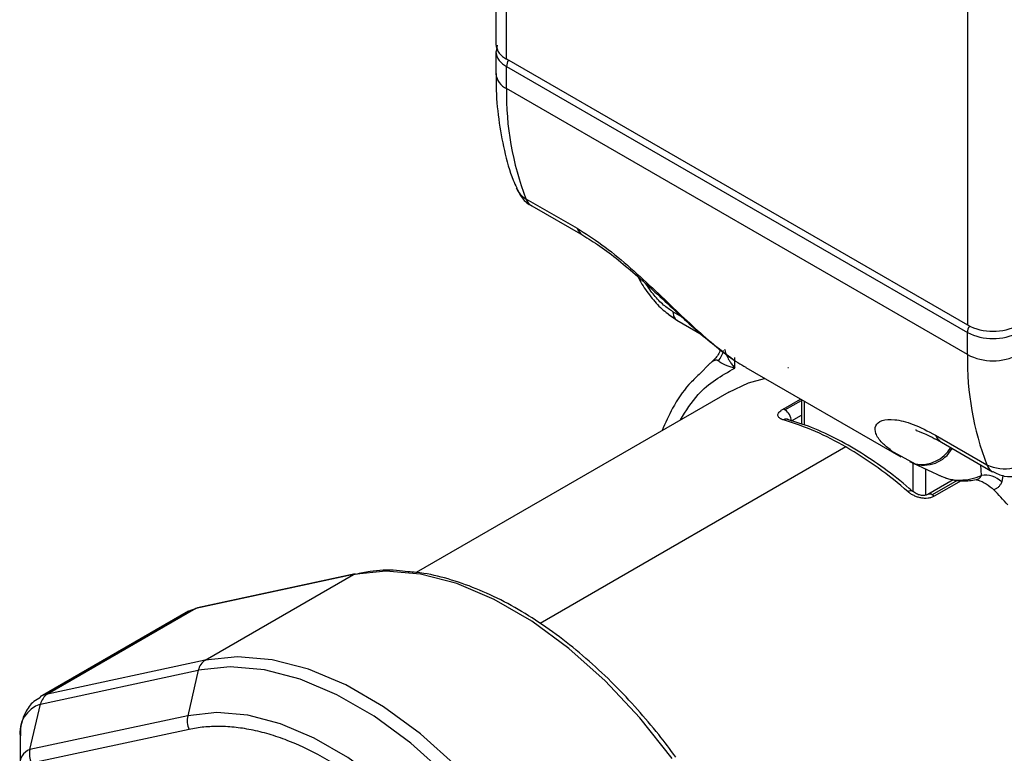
# Model space of a CAD drawing. Header units: millimetres. Extents: x 25 to 1092, y 25 to 838.
# Tile 45 of 81: x 384 to 439, y 695 to 735. Entities that reach past the tile are written whole.
import ezdxf

# ---------------------------------------------------------------- set-up
doc = ezdxf.new("R2010")
doc.units = ezdxf.units.MM
doc.header["$LTSCALE"] = 4

msp = doc.modelspace()

# ---------------------------------------------------------------- linework, layer by layer
for p, q in [((410.778, 740.678), (410.778, 733.779)), ((436.82, 740.722), (436.82, 718.267)), ((411.364, 732.962), (411.364, 740.579)), ((410.839, 733.717), (410.794, 733.376)), ((410.778, 733.37), (410.778, 732.146)), ((411.364, 732.962), (436.82, 718.267)), ((411.364, 732.554), (436.82, 717.859)), ((411.364, 731.329), (411.364, 732.554)), ((436.82, 716.634), (411.364, 731.329)), ((412.436, 725.241), (415.265, 723.608)), ((412.757, 724.855), (415.586, 723.222)), ((421.07, 718.702), (420.556, 718.999)), ((420.763, 718.541), (422.175, 717.726)), ((436.82, 716.634), (436.82, 717.859)), ((423.97, 715.882), (423.97, 716.463)), ((422.618, 716.151), (422.001, 715.536)), ((424.579, 715.92), (433.134, 710.982)), ((426.907, 715.925), (426.936, 715.926)), ((423.639, 714.56), (406.368, 704.59)), ((426.639, 713.618), (427.603, 714.175)), ((426.743, 713.576), (427.658, 714.104)), ((427.658, 714.143), (427.658, 712.801)), ((427.804, 714.058), (427.804, 712.755)), ((427.395, 712.881), (426.885, 713.038)), ((427.097, 712.964), (427.658, 713.287)), ((435.305, 711.881), (435.053, 711.96)), ((435.064, 712.179), (437.892, 710.546)), ((430.102, 711.529), (413.218, 701.781)), ((432.561, 711.356), (433.94, 710.593)), ((435.385, 711.792), (438.213, 710.159)), ((433.77, 710.653), (433.822, 710.627)), ((433.814, 709.062), (433.814, 710.63)), ((433.822, 710.627), (435.404, 709.895)), ((434.522, 708.874), (434.522, 710.303)), ((437.588, 709.95), (437.552, 710.541)), ((436.03, 709.717), (434.625, 708.907)), ((436.256, 709.679), (434.875, 708.882)), ((436.472, 709.665), (434.979, 708.803)), ((435.274, 709.961), (435.669, 709.809)), ((435.628, 709.809), (435.729, 709.786)), ((438.772, 709.955), (438.712, 709.596)), ((402.917, 704.478), (394.207, 702.607)), ((403.012, 704.515), (394.302, 702.643)), ((394.725, 699.749), (402.917, 704.478)), ((394.207, 702.607), (386.015, 697.877)), ((393.808, 702.454), (385.615, 697.724)), ((394.725, 699.749), (386.015, 697.877)), ((385.632, 697.324), (394.342, 699.195)), ((394.342, 699.195), (393.754, 696.683)), ((385.044, 694.811), (385.632, 697.324)), ((393.754, 696.683), (385.044, 694.811)), ((393.83, 695.924), (385.12, 694.052)), ((384.494, 695.485), (384.494, 693.922))]:
    msp.add_line(p, q)
at = {"flags": 128}
for points in [[(423.639, 714.56), (424.728, 715.065), (425.619, 715.32)], [(433.625, 710.725), (433.919, 710.599), (433.94, 710.593)], [(420.517, 694.318), (418.73, 696.571), (416.818, 698.611), (414.814, 700.401), (412.756, 701.909), (410.679, 703.108), (408.62, 703.977), (406.617, 704.5), (404.705, 704.668), (402.917, 704.478)], [(402.917, 704.478), (402.99, 704.509), (403.012, 704.515)], [(393.808, 702.454), (393.937, 702.519), (394.207, 702.607)], [(394.207, 702.607), (394.28, 702.638), (394.302, 702.643)], [(412.325, 689.588), (410.538, 691.842), (408.625, 693.882), (406.622, 695.672), (404.564, 697.18), (402.487, 698.379), (400.428, 699.247), (398.425, 699.771), (396.512, 699.939), (394.725, 699.749)], [(411.708, 689.17), (409.944, 691.394), (408.057, 693.406), (406.081, 695.172), (404.05, 696.66), (402, 697.843), (399.969, 698.701), (397.993, 699.217), (396.106, 699.383), (394.342, 699.195)], [(386.015, 697.877), (385.745, 697.79), (385.612, 697.723)], [(409.589, 687.542), (407.981, 689.569), (406.26, 691.405), (404.458, 693.015), (402.606, 694.371), (400.737, 695.45), (398.885, 696.232), (397.083, 696.703), (395.362, 696.854), (393.754, 696.683)]]:
    msp.add_lwpolyline(points, dxfattribs=at)
for centre, radius, start, end in [((411.779, 733.878), 1.006, 185.6948, 245.6253), ((411.759, 733.455), 0.984, 184.6135, 246.3402), ((412.104, 732.524), 0.741, 149.2412, 177.6573), ((411.779, 732.245), 1.006, 185.6948, 245.6253), ((427.489, 731.032), 16.128, 178.9426, 201.0406), ((413.019, 726.299), 1.208, 202.5646, 241.1472), ((413.153, 725.51), 0.765, 200.5595, 238.8974), ((415.984, 723.878), 0.768, 200.6009, 237.5926), ((421.128, 718.966), 0.572, 176.6851, 218.8523), ((420.936, 718.839), 0.344, 222.3664, 239.8625), ((438.234, 720.996), 3.074, 242.6097, 297.3903), ((437.561, 717.828), 0.742, 148.9831, 177.647), ((438.234, 720.588), 3.074, 242.6097, 297.3903), ((421.978, 717.193), 1.413, 320.0996, 346.5943), ((452.945, 716.336), 16.128, 178.9426, 201.0406), ((438.234, 719.363), 3.074, 242.6097, 297.3903), ((426.554, 713.257), 0.371, 59.3194, 76.7657), ((426.329, 712.929), 0.768, 2.6055, 57.3945), ((426.806, 712.798), 0.272, 56.0901, 123.1139), ((422.249, 698.166), 15.5, 59.5561, 73.4746), ((435.78, 712.447), 0.765, 200.5595, 238.8974), ((418.825, 692.235), 22.348, 48.793, 59.693), ((434.416, 712.296), 1.772, 250.4337, 331.564), ((434.268, 712.448), 1.884, 259.9772, 329.71), ((438.892, 712.711), 2.385, 245.2196, 316.6892), ((438.608, 710.814), 0.765, 200.5573, 238.9685), ((437.812, 708.701), 1.269, 44.8611, 100.172), ((415.111, 687.266), 31.882, 41.3363, 43.3874), ((433.691, 708.882), 0.22, 63.3121, 130.8765), ((434.73, 708.692), 0.239, 52.6891, 116.5325), ((434.583, 708.384), 0.577, 46.5927, 59.564), ((395.174, 699.029), 0.849, 121.97, 168.6881), ((386.464, 697.157), 0.849, 121.97, 168.6881), ((386.158, 695.726), 1.682, 108.216, 188.2604), ((394.939, 696.418), 1.214, 167.3903, 204.0071), ((385.299, 694.039), 0.813, 108.216, 188.2604), ((386.229, 694.546), 1.214, 167.3903, 204.0071)]:
    msp.add_arc(centre, radius, start, end)
for points, knots in [([(410.797, 732.155), (410.792, 731.924), (410.773, 731.058), (410.908, 729.627), (411.223, 727.891), (411.566, 726.624), (411.86, 725.985), (411.925, 725.843)], [0, 0, 0, 0, 0.098435, 0.370584, 0.645071, 0.921483, 1, 1, 1, 1]), ([(411.925, 725.83), (411.999, 725.673), (412.175, 725.303), (412.498, 724.964), (412.741, 724.873), (412.763, 724.865)], [0, 0, 0, 0, 0.402359, 0.946882, 1, 1, 1, 1]), ([(415.265, 723.608), (415.716, 723.324), (416.62, 722.755), (418.047, 721.58), (419.431, 720.313), (420.731, 719.064), (421.956, 717.909), (423.088, 716.941), (423.967, 716.275), (424.441, 716.016), (424.588, 715.936)], [0, 0, 0, 0, 0.134014, 0.268491, 0.402949, 0.537109, 0.66769, 0.806508, 0.940217, 1, 1, 1, 1]), ([(415.572, 723.23), (415.883, 723.039), (416.511, 722.653), (417.55, 721.861), (418.626, 720.947), (420.1, 719.604), (421.918, 717.856), (423.209, 716.876), (423.869, 716.374)], [0, 0, 0, 0, 0.113521, 0.229789, 0.348738, 0.472289, 0.729833, 1, 1, 1, 1]), ([(418.619, 720.942), (418.691, 720.802), (418.914, 720.372), (419.387, 719.731), (420.01, 719.057), (420.459, 718.756), (420.682, 718.607)], [0, 0, 0, 0, 0.140805, 0.435042, 0.719736, 1, 1, 1, 1]), ([(420.556, 718.999), (420.383, 719.114), (420.022, 719.353), (419.5, 719.892), (419.2, 720.332), (419.049, 720.552)], [0, 0, 0, 0, 0.314162, 0.656138, 1, 1, 1, 1]), ([(420.79, 718.527), (420.565, 718.659), (420.335, 718.794), (420.13, 719.01), (420.125, 719.015)], [0, 0, 0, 0, 0.976315, 1, 1, 1, 1]), ([(423.182, 716.909), (423.144, 716.813), (423.03, 716.528), (422.8, 716.319), (422.648, 716.18)], [0, 0, 0, 0, 0.336913, 1, 1, 1, 1]), ([(423.409, 716.93), (423.416, 716.899), (423.43, 716.837), (423.461, 716.737), (423.501, 716.632), (423.55, 716.521), (423.615, 716.393), (423.702, 716.242), (423.821, 716.066), (423.919, 715.946), (423.97, 715.882)], [0, 0, 0, 0, 0.091293, 0.186713, 0.286408, 0.39051, 0.499133, 0.645271, 0.81219, 1, 1, 1, 1]), ([(423.062, 716.287), (423.053, 716.293), (423.035, 716.308), (423.004, 716.319), (422.97, 716.326), (422.932, 716.325), (422.889, 716.317), (422.843, 716.302), (422.794, 716.279), (422.74, 716.248), (422.683, 716.209), (422.623, 716.16), (422.559, 716.103), (422.516, 716.059), (422.494, 716.036)], [0, 0, 0, 0, 0.04905, 0.103917, 0.164806, 0.231871, 0.305226, 0.384958, 0.471132, 0.5638, 0.662997, 0.768752, 0.881083, 1, 1, 1, 1]), ([(423.97, 715.882), (423.926, 715.894), (423.838, 715.918), (423.717, 715.956), (423.607, 715.994), (423.509, 716.032), (423.392, 716.082), (423.267, 716.144), (423.145, 716.218), (423.089, 716.264), (423.062, 716.287)], [0, 0, 0, 0, 0.1096907, 0.2146063, 0.3147019, 0.4099348, 0.500266, 0.6757814, 0.8423744, 1, 1, 1, 1]), ([(420.971, 713.02), (421.275, 713.519), (422.049, 714.791), (423.244, 715.47), (423.97, 715.882)], [0, 0, 0, 0, 0.3924541, 1, 1, 1, 1]), ([(422.001, 715.536), (421.809, 715.354), (421.246, 714.82), (420.552, 713.778), (420.139, 712.851), (419.952, 712.432)], [0, 0, 0, 0, 0.220202, 0.647579, 1, 1, 1, 1]), ([(426.657, 713.025), (426.635, 713.032), (426.589, 713.046), (426.531, 713.071), (426.479, 713.099), (426.422, 713.139), (426.37, 713.196), (426.346, 713.274), (426.359, 713.357), (426.414, 713.444), (426.504, 713.533), (426.594, 713.59), (426.639, 713.618)], [0, 0, 0, 0, 0.062884, 0.125204, 0.187479, 0.250229, 0.375735, 0.500037, 0.625652, 0.749628, 0.87513, 1, 1, 1, 1]), ([(432.616, 711.333), (432.439, 711.469), (432.027, 711.785), (431.721, 712.276), (431.702, 712.727), (432.046, 713.029), (432.757, 713.085), (433.777, 712.85), (434.634, 712.403), (435.064, 712.179)], [0, 0, 0, 0, 0.114256, 0.266426, 0.409583, 0.556822, 0.704513, 0.851623, 1, 1, 1, 1]), ([(433.787, 709.072), (433.727, 709.126), (433.216, 709.595), (432.211, 710.356), (430.777, 711.334), (429.315, 712.129), (428.181, 712.65), (427.547, 712.837), (427.395, 712.881)], [0, 0, 0, 0, 0.028871, 0.249241, 0.473128, 0.699585, 0.928149, 1, 1, 1, 1]), ([(433.964, 712.488), (433.964, 712.475), (433.966, 712.435), (434.402, 712.312), (435.03, 711.981), (435.371, 711.8)], [0, 0, 0, 0, 0.187932, 0.558393, 1, 1, 1, 1]), ([(433.143, 710.998), (433.002, 711.069), (432.792, 711.176), (432.66, 711.294), (432.616, 711.333)], [0, 0, 0, 0, 0.6696829, 1, 1, 1, 1]), ([(435.669, 709.809), (435.705, 709.794), (435.929, 709.703), (436.4, 709.684), (437.019, 709.742), (437.398, 709.881), (437.588, 709.95)], [0, 0, 0, 0, 0.0621, 0.387218, 0.694186, 1, 1, 1, 1]), ([(435.905, 709.745), (435.995, 709.723), (436.24, 709.661), (436.759, 709.639), (437.152, 709.7), (437.399, 709.738)], [0, 0, 0, 0, 0.175897, 0.480294, 1, 1, 1, 1]), ([(437.299, 709.718), (437.341, 709.73), (437.427, 709.754), (437.526, 709.833), (437.567, 709.911), (437.588, 709.95)], [0, 0, 0, 0, 0.326212, 0.664428, 1, 1, 1, 1]), ([(437.311, 709.722), (437.331, 709.717), (437.524, 709.664), (437.881, 709.506), (438.147, 709.279), (438.281, 709.166)], [0, 0, 0, 0, 0.056419, 0.528015, 1, 1, 1, 1]), ([(438.219, 710.17), (438.426, 710.07), (438.851, 709.866), (439.558, 709.895), (440.028, 710.02), (440.212, 710.159), (440.213, 710.16)], [0, 0, 0, 0, 0.326251, 0.668115, 0.998352, 1, 1, 1, 1]), ([(438.712, 709.596), (438.7, 709.57), (438.677, 709.517), (438.636, 709.446), (438.59, 709.381), (438.52, 709.304), (438.422, 709.224), (438.328, 709.185), (438.281, 709.166)], [0, 0, 0, 0, 0.1246793, 0.2489219, 0.3733073, 0.498413, 0.7486515, 1, 1, 1, 1]), ([(434.979, 708.803), (434.955, 708.79), (434.906, 708.764), (434.824, 708.734), (434.736, 708.711), (434.614, 708.691), (434.452, 708.685), (434.253, 708.709), (434.056, 708.76), (433.868, 708.835), (433.694, 708.931), (433.596, 709.009), (433.547, 709.048)], [0, 0, 0, 0, 0.06267, 0.124771, 0.187039, 0.2502, 0.374176, 0.499853, 0.624048, 0.749509, 0.874649, 1, 1, 1, 1]), ([(434.624, 708.906), (434.568, 708.883), (434.452, 708.835), (434.227, 708.853), (433.99, 708.931), (433.857, 709.029), (433.789, 709.079)], [0, 0, 0, 0, 0.227845, 0.469418, 0.728027, 1, 1, 1, 1]), ([(405.929, 704.637), (405.717, 704.663), (404.992, 704.752), (404.012, 704.711), (403.289, 704.546), (403.024, 704.486)], [0, 0, 0, 0, 0.208335, 0.709878, 1, 1, 1, 1]), ([(420.718, 694.388), (420.404, 694.81), (419.726, 695.722), (418.586, 697.063), (417.305, 698.426), (415.923, 699.726), (414.468, 700.924), (412.962, 701.991), (411.425, 702.905), (409.872, 703.651), (408.323, 704.206), (406.999, 704.545), (406.218, 704.612), (405.929, 704.637)], [0, 0, 0, 0, 0.07338, 0.158802, 0.249773, 0.343952, 0.440416, 0.538466, 0.637661, 0.737757, 0.838675, 0.940496, 1, 1, 1, 1]), ([(385.629, 697.692), (385.499, 697.622), (385.144, 697.429), (384.767, 696.861), (384.521, 696.181), (384.514, 695.691), (384.51, 695.479)], [0, 0, 0, 0, 0.171359, 0.470085, 0.771285, 1, 1, 1, 1]), ([(409.099, 687.11), (409.022, 687.214), (408.868, 687.423), (408.634, 687.732), (408.397, 688.036), (408.157, 688.337), (407.914, 688.634), (407.668, 688.926), (407.202, 689.466), (406.503, 690.23), (405.547, 691.179), (404.559, 692.064), (403.201, 693.154), (401.464, 694.312), (399.728, 695.159), (398.37, 695.637), (397.382, 695.892), (396.426, 696.048), (395.663, 696.095), (395.076, 696.085), (394.651, 696.055), (394.235, 696.004), (393.965, 695.951), (393.83, 695.924)], [0, 0, 0, 0, 0.017169, 0.034321, 0.051462, 0.068601, 0.085745, 0.1029, 0.120074, 0.182168, 0.244285, 0.307846, 0.371431, 0.500002, 0.628573, 0.692135, 0.75572, 0.817813, 0.87993, 0.909963, 0.939959, 0.969959, 1, 1, 1, 1])]:
    msp.add_open_spline(points, degree=3, knots=knots)

doc.saveas('drawing.dxf')
